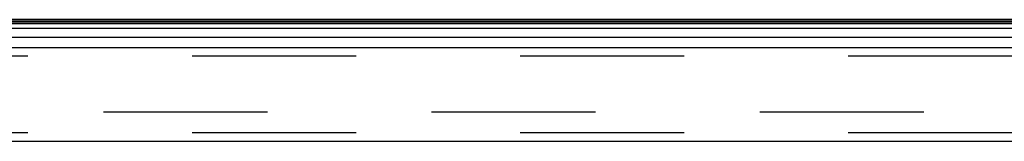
# Model space of a CAD drawing. Header units: inches. Extents: x 0 to 262, y 0 to 169.
# Tile 231 of 256: x 104.47 to 113.1, y 139.71 to 140.78. Entities that reach past the tile are written whole.
import ezdxf

# ---------------------------------------------------------------- set-up
doc = ezdxf.new("R2010")
doc.units = ezdxf.units.IN
doc.header["$LTSCALE"] = 14.384615
doc.header["$MEASUREMENT"] = 0
doc.linetypes.add('HIDDEN', pattern=[0.2, 0.1, -0.1])
doc.layers.get('0').update_dxf_attribs({"linetype": 'CONTINUOUS'})
doc.layers.add('DEFAULT_2', color=8, linetype='HIDDEN')
doc.layers.add('RIGHTHAND_DOOR_ASSEMBLY', color=7, linetype='CONTINUOUS')

msp = doc.modelspace()

# ---------------------------------------------------------------- linework, layer by layer
at = {"color": 7, "linetype": 'Continuous'}
msp.add_line((115.0887, 140.7765), (46.5887, 140.7765), dxfattribs=at)
at = {"layer": 'DEFAULT_2', "color": 8, "linetype": 'HIDDEN'}
msp.add_line((115.2711, 139.964), (82.3077, 139.964), dxfattribs=at)
at = {"layer": 'RIGHTHAND_DOOR_ASSEMBLY', "color": 7, "linetype": 'Continuous'}
for p, q in [((81.464, 140.7422), (116.0894, 140.7422)), ((81.4708, 140.7559), (116.0826, 140.7559)), ((81.4731, 140.7646), (116.0802, 140.7646)), ((116.0983, 140.6988), (81.455, 140.6988)), ((81.4834, 140.6236), (116.0699, 140.6236))]:
    msp.add_line(p, q, dxfattribs=at)
at = {"layer": 'RIGHTHAND_DOOR_ASSEMBLY', "color": 3, "linetype": 'Continuous'}
for p, q in [((81.5054, 140.5315), (116.0479, 140.5315)), ((116.0479, 139.7065), (81.5054, 139.7065))]:
    msp.add_line(p, q, dxfattribs=at)
at = {"layer": 'RIGHTHAND_DOOR_ASSEMBLY', "color": 8, "linetype": 'HIDDEN'}
for p, q in [((116.0479, 140.4565), (81.5054, 140.4565)), ((116.0479, 139.7815), (81.5054, 139.7815))]:
    msp.add_line(p, q, dxfattribs=at)

doc.saveas('drawing.dxf')
